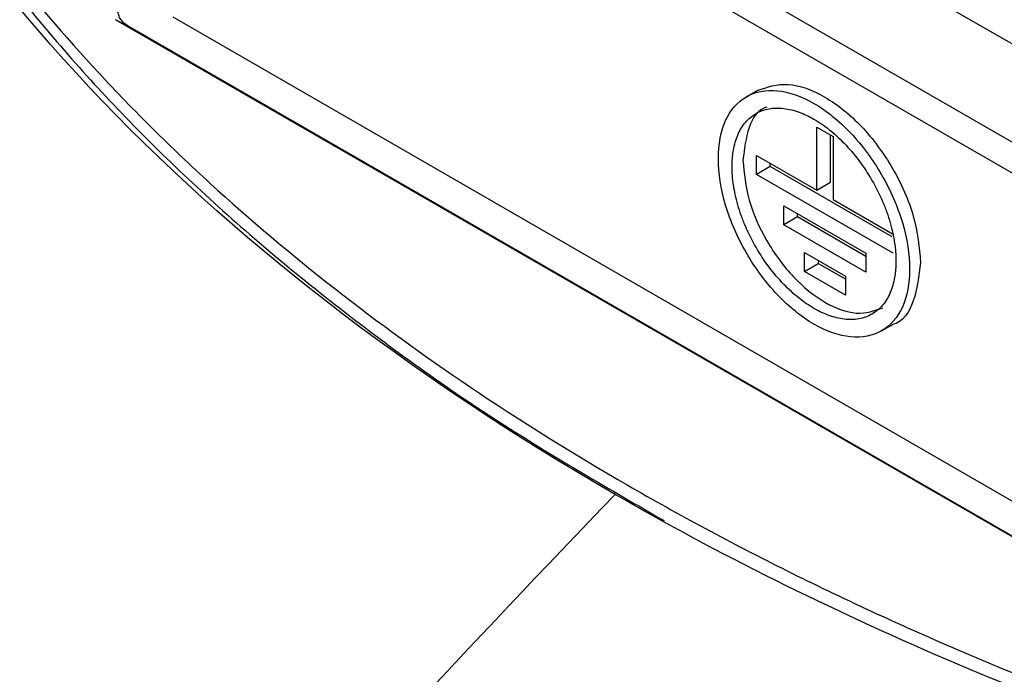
# Model space of a CAD drawing. Header units: millimetres. Extents: x -1111 to 1147, y -743 to 1146.
# Tile 196 of 203: x 891 to 942, y 1015 to 1049. Entities that reach past the tile are written whole.
import ezdxf

# ---------------------------------------------------------------- set-up
doc = ezdxf.new("R2010")
doc.units = ezdxf.units.MM

msp = doc.modelspace()

# ---------------------------------------------------------------- linework, layer by layer
at = {"color": 7, "linetype": 'Continuous', "lineweight": 25}
for p, q in [((908.297, 1066.965), (966.217, 1033.529)), ((904.178, 1064.244), (961.8, 1030.979)), ((961.118, 1029.769), (903.496, 1063.034)), ((898.549, 1048.893), (966.065, 1009.918)), ((963.475, 1009.565), (895.593, 1048.752)), ((896.312, 1048.379), (895.593, 1048.752)), ((963.629, 1009.518), (896.312, 1048.379)), ((928.816, 1045.092), (928.241, 1044.761)), ((931.883, 1043.189), (932.731, 1042.699)), ((931.883, 1039.923), (931.883, 1043.189)), ((932.59, 1040.331), (932.59, 1042.781)), ((932.731, 1042.699), (932.731, 1039.433)), ((928.771, 1041.719), (931.883, 1039.923)), ((928.771, 1040.739), (928.771, 1041.719)), ((929.478, 1041.147), (928.771, 1040.739)), ((929.478, 1041.147), (929.478, 1041.311)), ((935.787, 1037.506), (929.478, 1041.147)), ((935.842, 1036.657), (928.771, 1040.739)), ((931.883, 1039.923), (932.59, 1040.331)), ((930.186, 1039.106), (934.428, 1036.657)), ((930.186, 1038.126), (930.186, 1039.106)), ((932.731, 1039.433), (935.842, 1037.637)), ((930.893, 1038.535), (930.893, 1038.698)), ((930.893, 1038.535), (930.186, 1038.126)), ((934.428, 1035.677), (930.186, 1038.126)), ((934.428, 1036.494), (930.893, 1038.535)), ((931.246, 1036.698), (933.368, 1035.473)), ((931.246, 1035.718), (931.246, 1036.698)), ((934.428, 1036.657), (934.428, 1035.677)), ((931.246, 1035.718), (931.953, 1036.126)), ((931.953, 1036.289), (931.953, 1036.126)), ((933.368, 1035.31), (931.953, 1036.126)), ((933.368, 1034.493), (931.246, 1035.718)), ((933.368, 1035.473), (933.368, 1034.493)), ((935.241, 1032.636), (935.816, 1032.968))]:
    msp.add_line(p, q, dxfattribs=at)
for points in [[(921.449, 1024.167), (910.734, 1030.353), (892.345, 1044.603), (881.507, 1061.485), (878.187, 1070.249)], [(878.316, 976.008), (892.302, 992.758), (906.71, 1008.846), (921.449, 1024.167)], [(1000.045, 999.902), (985.262, 1001.589), (956.637, 1007.488), (932.165, 1017.981), (921.449, 1024.167)]]:
    msp.add_open_spline(points, degree=3, dxfattribs=at)
for points, knots in [([(879.171, 1070.4), (880.835, 1066.008), (883.004, 1061.749), (888.309, 1053.488), (891.445, 1049.486), (895.983, 1044.647), (896.921, 1043.687), (898.861, 1041.784), (899.864, 1040.84), (902.947, 1038.051), (905.104, 1036.247), (911.871, 1031), (916.777, 1027.719), (924.726, 1023.124), (927.474, 1021.646), (931.747, 1019.513), (933.197, 1018.816), (936.148, 1017.45), (937.644, 1016.783), (945.196, 1013.543), (951.497, 1011.234), (964.611, 1007.179), (971.424, 1005.433), (980.265, 1003.604), (982.051, 1003.256), (985.644, 1002.598), (987.45, 1002.289), (992.894, 1001.419), (996.561, 1000.917), (1000.266, 1000.494)], [0, 0, 0, 0, 0.125, 0.125, 0.25, 0.25, 0.28125, 0.28125, 0.3125, 0.3125, 0.375, 0.375, 0.5, 0.5, 0.5625, 0.5625, 0.59375, 0.59375, 0.625, 0.625, 0.75, 0.75, 0.875, 0.875, 0.90625, 0.90625, 0.9375, 0.9375, 1, 1, 1, 1]), ([(879.163, 1069.583), (880.256, 1067.002), (882.446, 1061.833), (887.119, 1054.346), (892.75, 1047.124), (899.4, 1040.237), (907.052, 1033.751), (915.199, 1027.883), (921.182, 1024.426), (923.979, 1022.81)], [0, 0, 0, 0, 0.145099, 0.290717, 0.436335, 0.581434, 0.726534, 0.872153, 1, 1, 1, 1]), ([(896.312, 1048.379), (896.217, 1048.434), (896.133, 1048.494), (895.986, 1048.621), (895.922, 1048.69), (895.82, 1048.834), (895.781, 1048.909), (895.729, 1049.062), (895.716, 1049.142), (895.716, 1049.299), (895.729, 1049.378), (895.78, 1049.535), (895.82, 1049.614), (895.922, 1049.764), (895.984, 1049.835), (896.131, 1049.973), (896.217, 1050.038), (896.312, 1050.099)], [0, 0, 0, 0, 0.125, 0.125, 0.25, 0.25, 0.375, 0.375, 0.5, 0.5, 0.625, 0.625, 0.75, 0.75, 0.875, 0.875, 1, 1, 1, 1]), ([(928.807, 1045.087), (929.318, 1045.26), (930.339, 1045.607), (932.313, 1044.878), (934.251, 1043.323), (935.889, 1041.103), (937.033, 1038.541), (937.182, 1036.958), (937.257, 1036.167)], [0, 0, 0, 0, 0.166638, 0.333311, 0.499983, 0.666655, 0.833328, 1, 1, 1, 1]), ([(926.791, 1041.556), (926.791, 1042.304), (926.92, 1042.977), (927.416, 1044.074), (927.783, 1044.496), (928.699, 1045.025), (929.248, 1045.132), (930.446, 1045.013), (931.093, 1044.788), (932.389, 1044.04), (933.037, 1043.517), (934.234, 1042.254), (934.783, 1041.513), (935.699, 1039.926), (936.066, 1039.08), (936.562, 1037.411), (936.691, 1036.589), (936.691, 1035.841)], [0, 0, 0, 0, 0.125, 0.125, 0.25, 0.25, 0.375, 0.375, 0.5, 0.5, 0.625, 0.625, 0.75, 0.75, 0.875, 0.875, 1, 1, 1, 1]), ([(927.499, 1041.147), (927.499, 1041.207), (927.5, 1041.326), (927.509, 1041.5), (927.523, 1041.67), (927.543, 1041.836), (927.582, 1042.088), (927.657, 1042.412), (927.792, 1042.79), (927.968, 1043.134), (928.259, 1043.542), (928.72, 1043.932), (929.398, 1044.176), (930.159, 1044.192), (930.949, 1043.998), (931.741, 1043.625), (932.533, 1043.084), (933.324, 1042.365), (934.084, 1041.471), (934.763, 1040.443), (935.223, 1039.522), (935.515, 1038.777), (935.69, 1038.231), (935.825, 1037.697), (935.908, 1037.243), (935.955, 1036.862), (935.979, 1036.551), (935.982, 1036.35), (935.984, 1036.249)], [0, 0, 0, 0, 0.011673, 0.023325, 0.034971, 0.046627, 0.058309, 0.089191, 0.120101, 0.152271, 0.184469, 0.250118, 0.315768, 0.380053, 0.441772, 0.500003, 0.558234, 0.619953, 0.684238, 0.749887, 0.815537, 0.847706, 0.879904, 0.910786, 0.941696, 0.961137, 0.980547, 1, 1, 1, 1]), ([(929.307, 1044.221), (929.307, 1044.221), (928.848, 1044.132), (928.282, 1043.229), (928.137, 1042.059), (928.064, 1041.474)], [0, 0, 0, 0, 0.000102, 0.500051, 1, 1, 1, 1]), ([(936.691, 1035.841), (936.691, 1035.093), (936.562, 1034.419), (936.066, 1033.323), (935.699, 1032.901), (934.783, 1032.371), (934.234, 1032.265), (933.037, 1032.383), (932.389, 1032.608), (931.093, 1033.356), (930.446, 1033.879), (929.248, 1035.143), (928.699, 1035.884), (927.783, 1037.471), (927.416, 1038.316), (926.92, 1039.985), (926.791, 1040.807), (926.791, 1041.556)], [0, 0, 0, 0, 0.125, 0.125, 0.25, 0.25, 0.375, 0.375, 0.5, 0.5, 0.625, 0.625, 0.75, 0.75, 0.875, 0.875, 1, 1, 1, 1]), ([(935.984, 1036.249), (935.983, 1036.19), (935.982, 1036.071), (935.973, 1035.897), (935.959, 1035.726), (935.939, 1035.56), (935.9, 1035.309), (935.825, 1034.985), (935.69, 1034.606), (935.515, 1034.262), (935.223, 1033.854), (934.763, 1033.465), (934.084, 1033.22), (933.324, 1033.204), (932.533, 1033.398), (931.741, 1033.772), (930.949, 1034.313), (930.159, 1035.032), (929.398, 1035.925), (928.72, 1036.953), (928.259, 1037.875), (927.968, 1038.619), (927.792, 1039.165), (927.657, 1039.7), (927.574, 1040.153), (927.528, 1040.534), (927.503, 1040.846), (927.5, 1041.047), (927.499, 1041.147)], [0, 0, 0, 0, 0.011673, 0.023325, 0.034971, 0.046627, 0.058309, 0.089191, 0.120101, 0.152271, 0.184469, 0.250118, 0.315768, 0.380053, 0.441772, 0.500003, 0.558234, 0.619953, 0.684238, 0.749887, 0.815537, 0.847706, 0.879904, 0.910786, 0.941696, 0.961137, 0.980547, 1, 1, 1, 1]), ([(928.064, 1041.474), (928.128, 1040.796), (928.256, 1039.44), (929.236, 1037.243), (930.64, 1035.341), (932.302, 1034.007), (933.993, 1033.383), (934.869, 1033.68), (935.307, 1033.829)], [0, 0, 0, 0, 0.1666723, 0.3333447, 0.500017, 0.6666894, 0.8333617, 1, 1, 1, 1]), ([(937.257, 1036.167), (937.172, 1035.485), (937.003, 1034.119), (936.342, 1033.067), (935.807, 1032.963), (935.807, 1032.963)], [0, 0, 0, 0, 0.499949, 0.999898, 1, 1, 1, 1])]:
    msp.add_open_spline(points, degree=3, knots=knots, dxfattribs=at)

doc.saveas('drawing.dxf')
